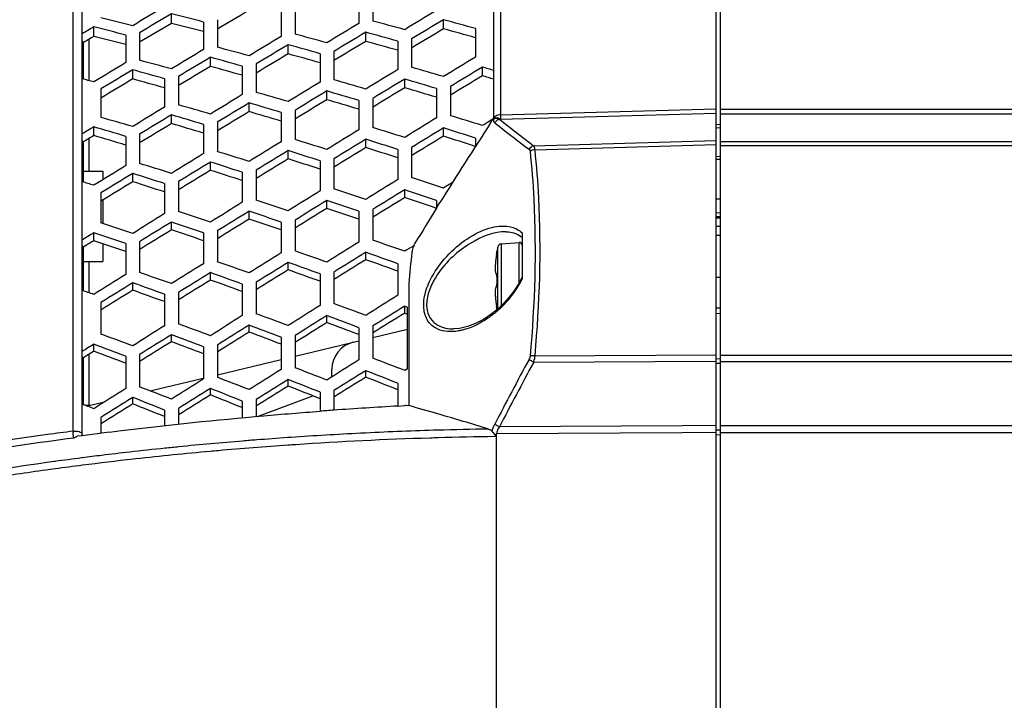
# Model space of a CAD drawing. Header units: millimetres. Extents: x 0 to 420, y 0 to 297.
# Tile 118 of 256: x 61.55 to 75.74, y 226.69 to 236.5. Entities that reach past the tile are written whole.
import ezdxf

# ---------------------------------------------------------------- set-up
doc = ezdxf.new("R2010")
doc.units = ezdxf.units.MM
doc.header["$LTSCALE"] = 23.1
doc.layers.get('0').update_dxf_attribs({"linetype": 'CONTINUOUS'})
doc.layers.add('02___PRT_ALL_AXES', color=7, linetype='CONTINUOUS')
doc.layers.add('DIM_PILOTEES', color=7, linetype='CONTINUOUS')
doc.styles.get("Standard").update_dxf_attribs({"font": 'txt', "width": 0.7})
doc.dimstyles.new('DIMSTYLE_1', dxfattribs={"dimtxt": 2.5, "dimasz": 3.5, "dimexe": 2, "dimexo": 0, "dimtad": 1, "dimdec": 0, "dimlfac": 5, "dimdsep": 46, "dimtxsty": 'Standard', "dimblk": '_FILLED', "dimblk1": '_FILLED', "dimblk2": '_FILLED', "dimcen": 0.09, "dimazin": 2, "dimtp": 0.8, "dimtm": 0.8, "dimtfac": 1, "dimtdec": 0, "dimtofl": 0, "dimtmove": 0, "dimatfit": 3, "dimldrblk": '_FILLED', "dimfxl": 0, "dimtolj": 1, "dimarcsym": 0})

# ---------------------------------------------------------------- blocks, each defined once
blk = doc.blocks.new('_FILLED')
at = {"color": 0, "linetype": 'ByBlock'}
blk.add_solid([(0, 0), (-1, 0.1429), (-1, -0.1429)], dxfattribs=at)
blk = doc.blocks.new('*D1')
at = {"layer": 'DIM_PILOTEES', "color": 2, "linetype": 'Continuous'}
for p, q in [((71.586, 247.749), (30.431, 247.749)), ((32.431, 247.749), (32.431, 199.516)), ((32.431, 151.283), (32.431, 199.516)), ((53.7, 151.283), (30.431, 151.283))]:
    blk.add_line(p, q, dxfattribs=at)
at = {"layer": 'DIM_PILOTEES', "color": 2, "linetype": 'Continuous', "xscale": 3.5, "yscale": 3.5, "zscale": 3.5}
for p, rotation in [((32.431, 247.749), 90), ((32.431, 151.283), 270)]:
    blk.add_blockref('_FILLED', p, dxfattribs=dict(at, rotation=rotation))
at = {"layer": 'DIM_PILOTEES', "color": 2, "linetype": 'Continuous', "insert": (29.306, 199.516), "char_height": 2.5, "width": 8.83929, "attachment_point": 2, "rotation": 90, "line_spacing_factor": 0.9}
blk.add_mtext('{\\ftxt;\\W0.0001;\\H0.0001;\\~}{\\ftxt;\\W2.3571428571;\\H2.5; }{\\ftxt;\\W0.0001;\\H0.0001;\\~}', dxfattribs=at)
blk = doc.blocks.new('*D4')
at = {"layer": 'DIM_PILOTEES', "color": 2, "linetype": 'Continuous'}
for p, q in [((71.586, 247.749), (38.087, 247.749)), ((40.087, 247.749), (40.087, 202.046)), ((40.087, 156.343), (40.087, 202.046)), ((55.346, 156.343), (38.087, 156.343))]:
    blk.add_line(p, q, dxfattribs=at)
at = {"layer": 'DIM_PILOTEES', "color": 2, "linetype": 'Continuous', "xscale": 3.5, "yscale": 3.5, "zscale": 3.5}
for p, rotation in [((40.087, 247.749), 90), ((40.087, 156.343), 270)]:
    blk.add_blockref('_FILLED', p, dxfattribs=dict(at, rotation=rotation))
at = {"layer": 'DIM_PILOTEES', "color": 2, "linetype": 'Continuous', "insert": (36.962, 202.046), "char_height": 2.5, "width": 8.57143, "attachment_point": 2, "rotation": 90, "line_spacing_factor": 0.9}
blk.add_mtext('{\\ftxt;\\W0.0001;\\H0.0001;\\~}{\\ftxt;\\W2.2857142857;\\H2.5; }{\\ftxt;\\W0.0001;\\H0.0001;\\~}', dxfattribs=at)

msp = doc.modelspace()

# ---------------------------------------------------------------- linework, layer by layer
at = {"color": 7, "linetype": 'Continuous'}
for p, q in [((68.3795, 235.0255), (68.3795, 246.8585)), ((68.476, 246.9154), (68.476, 235.1288)), ((62.3163, 230.57), (62.3163, 244.9825)), ((62.4461, 230.5093), (62.4461, 244.887)), ((66.6346, 236.8742), (66.6346, 236.4776)), ((66.4346, 236.8406), (66.4346, 236.444)), ((63.7346, 236.4455), (63.7346, 236.5827)), ((65.3146, 236.6525), (65.3146, 236.2559)), ((65.5146, 236.6861), (65.5146, 236.2895)), ((64.1946, 236.4644), (64.1946, 236.0678)), ((64.3946, 236.498), (64.3946, 236.1014)), ((67.6546, 236.3657), (67.6546, 236.4972)), ((62.6146, 236.2573), (62.6146, 236.3946)), ((63.2746, 236.3099), (63.2746, 235.9133)), ((66.5346, 236.1855), (66.5346, 236.317)), ((68.1146, 236.3691), (68.1146, 235.9598)), ((62.4599, 236.1658), (62.4461, 236.1964)), ((62.4599, 236.1658), (62.4599, 235.6432)), ((62.5461, 235.62), (62.5461, 236.2168)), ((63.0746, 236.2763), (63.0746, 235.8797)), ((65.4146, 236.0052), (65.4146, 236.1367)), ((66.9946, 236.1889), (66.9946, 235.7796)), ((67.1946, 236.221), (67.1946, 235.8118)), ((65.8746, 236.0086), (65.8746, 235.5994)), ((66.0746, 236.0408), (66.0746, 235.6315)), ((64.2946, 235.8249), (64.2946, 235.9564)), ((64.9546, 235.8606), (64.9546, 235.4513)), ((63.1746, 235.6447), (63.1746, 235.7762)), ((64.7546, 235.8284), (64.7546, 235.4191)), ((68.2146, 235.6899), (68.2146, 235.8155)), ((63.6346, 235.6482), (63.6346, 235.2389)), ((63.8346, 235.6803), (63.8346, 235.2711)), ((67.0946, 235.5178), (67.0946, 235.6434)), ((62.7146, 235.5001), (62.7146, 235.0908)), ((65.9746, 235.3456), (65.9746, 235.4712)), ((67.5546, 235.5057), (67.5546, 235.0843)), ((67.7546, 235.5365), (67.7546, 235.1151)), ((64.8546, 235.1735), (64.8546, 235.299)), ((66.4346, 235.3336), (66.4346, 234.9122)), ((66.6346, 235.3643), (66.6346, 234.9429)), ((65.3146, 235.1615), (65.3146, 234.7401)), ((65.5146, 235.1922), (65.5146, 234.7708)), ((68.476, 235.1288), (71.586, 235.2149)), ((68.476, 235.0633), (71.586, 235.1497)), ((71.586, 225.8036), (71.586, 235.2149)), ((78.5461, 235.2028), (71.6461, 235.2027)), ((71.6461, 225.8005), (71.6461, 235.2027)), ((63.7346, 235.0013), (63.7346, 235.1269)), ((64.3946, 235.0201), (64.3946, 234.5987)), ((68.3378, 235.0489), (68.3293, 235.0436)), ((68.333, 235.0113), (68.3795, 235.083)), ((68.3332, 235.0112), (68.3795, 235.083)), ((68.3795, 235.083), (68.3914, 235.0836)), ((68.3914, 235.0836), (68.4389, 235.0852)), ((68.3927, 235.013), (68.4, 235.0072)), ((68.476, 235.1288), (68.476, 235.0699)), ((78.5461, 235.1374), (71.6461, 235.1374)), ((62.6146, 234.8291), (62.6146, 234.9547)), ((64.1946, 234.9893), (64.1946, 234.5679)), ((67.6546, 234.8193), (67.6546, 234.9388)), ((71.6461, 234.9865), (71.586, 234.9823)), ((71.6461, 234.9406), (71.586, 234.9364)), ((62.4599, 234.7355), (62.4461, 234.7626)), ((62.4599, 234.7355), (62.4599, 234.16)), ((62.5461, 234.3148), (62.5461, 234.7877)), ((63.0746, 234.8172), (63.0746, 234.3958)), ((63.2746, 234.8479), (63.2746, 234.4265)), ((66.5346, 234.6555), (66.5346, 234.775)), ((68.1146, 234.7919), (68.1146, 234.6717)), ((68.9537, 234.6823), (71.586, 234.7563)), ((71.6461, 234.7439), (78.5461, 234.744)), ((65.4146, 234.4917), (65.4146, 234.6112)), ((66.9946, 234.6281), (66.9946, 234.1951)), ((67.1946, 234.6573), (67.1946, 234.2244)), ((68.8373, 234.668), (68.8865, 234.6307)), ((68.9687, 234.6247), (71.586, 234.6986)), ((71.6461, 234.6862), (78.5461, 234.6861)), ((64.2946, 234.3279), (64.2946, 234.4474)), ((65.8746, 234.4643), (65.8746, 234.0313)), ((66.0746, 234.4935), (66.0746, 234.0606)), ((71.586, 234.5273), (71.6461, 234.5315)), ((71.586, 234.4866), (71.6461, 234.4908)), ((62.4599, 234.3148), (62.7461, 234.3148)), ((62.7461, 234.3148), (62.7461, 234.1932)), ((64.7546, 234.3005), (64.7546, 233.8675)), ((64.9546, 234.3297), (64.9546, 233.8968)), ((63.1746, 234.164), (63.1746, 234.2836)), ((63.8346, 234.1659), (63.8346, 233.733)), ((63.6346, 234.1367), (63.6346, 233.7037)), ((67.0946, 233.9356), (67.0946, 234.0488)), ((62.7146, 234.0021), (62.7146, 233.5692)), ((62.7461, 233.9019), (62.7461, 233.5589)), ((65.9746, 233.7803), (65.9746, 233.8936)), ((67.5546, 233.8928), (67.5546, 233.7837)), ((71.586, 233.9167), (71.6461, 233.9193)), ((64.8546, 233.625), (64.8546, 233.7383)), ((66.4346, 233.7375), (66.4346, 233.2936)), ((66.6346, 233.7653), (66.6346, 233.3213)), ((67.5544, 233.7838), (67.6034, 233.8625)), ((67.5546, 233.7837), (67.6034, 233.8625)), ((63.7346, 233.4698), (63.7346, 233.5831)), ((65.3146, 233.5823), (65.3146, 233.1383)), ((65.5146, 233.61), (65.5146, 233.1661)), ((71.586, 233.7158), (71.6461, 233.7184)), ((71.6461, 233.6577), (71.586, 233.6577)), ((71.6461, 233.6395), (71.586, 233.6395)), ((64.3946, 233.4548), (64.3946, 233.0108)), ((62.6146, 233.3145), (62.6146, 233.4278)), ((63.2746, 233.2995), (63.2746, 232.8556)), ((64.1946, 233.4271), (64.1946, 232.9831)), ((68.786, 233.4265), (68.786, 232.7576)), ((71.586, 233.394), (71.6461, 233.394)), ((62.4599, 233.2194), (62.4461, 233.2428)), ((62.4599, 233.2194), (62.4599, 232.594)), ((62.7461, 233.2701), (62.7461, 233.0148)), ((63.0746, 233.2718), (63.0746, 232.8279)), ((68.4362, 233.2202), (68.4244, 233.161)), ((68.4244, 233.161), (68.4251, 233.1609)), ((68.4248, 233.1574), (68.4246, 233.1553)), ((68.4362, 232.3305), (68.4362, 233.2202)), ((68.4897, 233.2675), (68.7425, 233.2896)), ((68.4897, 232.3812), (68.4897, 233.2675)), ((68.7425, 232.7049), (68.7425, 233.2896)), ((62.4599, 233.0148), (62.7461, 233.0148)), ((62.5461, 232.5639), (62.5461, 233.0148)), ((66.5346, 233.0401), (66.5346, 233.147)), ((68.4095, 233.0544), (68.4069, 233.0332)), ((68.4125, 233.0767), (68.4095, 233.0544)), ((68.4159, 233.0996), (68.4124, 233.0765)), ((68.4191, 233.1195), (68.4159, 233.0994)), ((68.4197, 233.1229), (68.4191, 233.1195)), ((68.4211, 233.1318), (68.4197, 233.1229)), ((68.4221, 233.1378), (68.4211, 233.1318)), ((68.4229, 233.1432), (68.4221, 233.1378)), ((68.4236, 233.1478), (68.4229, 233.1432)), ((68.424, 233.1504), (68.4236, 233.1478)), ((68.4243, 233.1527), (68.424, 233.1504)), ((68.4244, 233.154), (68.4243, 233.1527)), ((68.4246, 233.1553), (68.4244, 233.1536)), ((65.4146, 232.8936), (65.4146, 233.0005)), ((66.9946, 232.982), (66.9946, 232.5277)), ((68.3994, 232.9284), (68.3993, 232.9147)), ((68.3993, 232.9148), (68.3995, 232.9022)), ((68.3998, 232.9431), (68.3994, 232.9283)), ((68.3995, 232.9023), (68.4, 232.8907)), ((68.4005, 232.959), (68.3998, 232.943)), ((68.4, 232.8908), (68.4007, 232.8803)), ((68.4007, 232.8804), (68.4017, 232.871)), ((68.403, 232.9938), (68.4016, 232.9757)), ((68.4048, 233.0132), (68.403, 232.9938)), ((64.2946, 232.7471), (64.2946, 232.854)), ((65.8746, 232.8355), (65.8746, 232.3812)), ((66.0746, 232.8617), (66.0746, 232.4073)), ((68.4017, 232.871), (68.4029, 232.8625)), ((68.4029, 232.8626), (68.4043, 232.855)), ((68.4043, 232.855), (68.4061, 232.8482)), ((68.4227, 232.8224), (68.4239, 232.8219)), ((68.4241, 232.7434), (68.4241, 232.7266)), ((68.4247, 232.7983), (68.4244, 232.7815)), ((68.4248, 232.8011), (68.4247, 232.7983)), ((68.4251, 232.7983), (68.4247, 232.7983)), ((68.786, 232.787), (68.7311, 232.6834)), ((71.586, 232.7907), (71.6461, 232.7907)), ((63.1746, 232.6006), (63.1746, 232.7075)), ((64.7546, 232.689), (64.7546, 232.2347)), ((64.9546, 232.7152), (64.9546, 232.2609)), ((67.1556, 232.6991), (67.1556, 230.938)), ((68.4, 232.5961), (68.3995, 232.5845)), ((68.4007, 232.6065), (68.4, 232.596)), ((68.4017, 232.6158), (68.4007, 232.6064)), ((68.4029, 232.6243), (68.4017, 232.6158)), ((68.4043, 232.6318), (68.4029, 232.6242)), ((68.4239, 232.6649), (68.4227, 232.6644)), ((68.4243, 232.6691), (68.424, 232.6662)), ((68.4245, 232.6725), (68.4243, 232.6691)), ((68.4247, 232.6763), (68.4245, 232.6725)), ((68.4247, 232.6885), (68.4248, 232.6848)), ((68.4247, 232.6885), (68.4248, 232.6846)), ((68.4251, 232.6885), (68.4247, 232.6885)), ((68.4248, 232.6805), (68.4247, 232.6762)), ((68.4248, 232.6848), (68.4248, 232.6803)), ((68.7311, 232.6834), (68.6693, 232.5882)), ((63.6346, 232.5426), (63.6346, 232.0882)), ((63.8346, 232.5687), (63.8346, 232.1144)), ((68.3995, 232.5846), (68.3993, 232.572)), ((68.3993, 232.5721), (68.3994, 232.5584)), ((68.3994, 232.5585), (68.3998, 232.5437)), ((68.3998, 232.5438), (68.4005, 232.5278)), ((68.4005, 232.528), (68.4016, 232.5109)), ((68.4016, 232.5111), (68.403, 232.4928)), ((68.403, 232.493), (68.4048, 232.4736)), ((68.4037, 232.4853), (68.4038, 232.4843)), ((68.4047, 232.4738), (68.4069, 232.4534)), ((68.4069, 232.4536), (68.4095, 232.4322)), ((62.7146, 232.4222), (62.7146, 231.9679)), ((67.0946, 232.2718), (67.0946, 232.3721)), ((67.0946, 232.3721), (67.1346, 232.3571)), ((67.1346, 231.4692), (67.1346, 232.3571)), ((68.4095, 232.4324), (68.4125, 232.4101)), ((68.4124, 232.4103), (68.4159, 232.3872)), ((68.4159, 232.3874), (68.4191, 232.3673)), ((68.4191, 232.3673), (68.4203, 232.3601)), ((68.4203, 232.3601), (68.4215, 232.3525)), ((68.4215, 232.3525), (68.4226, 232.3457)), ((68.4226, 232.3457), (68.4233, 232.3412)), ((68.4233, 232.3412), (68.4238, 232.3374)), ((68.4238, 232.3374), (68.4241, 232.3352)), ((68.4241, 232.3352), (68.4244, 232.3334)), ((68.4244, 232.3334), (68.4244, 232.3328)), ((68.4244, 232.3328), (68.4248, 232.3295)), ((68.4251, 232.3259), (68.4244, 232.3258)), ((68.5227, 232.4126), (68.4357, 232.33)), ((71.6461, 232.343), (71.586, 232.3404)), ((65.9746, 232.1343), (65.9746, 232.2346)), ((67.0946, 232.2718), (67.1346, 232.2567)), ((71.6461, 232.2634), (71.586, 232.2607)), ((64.8546, 231.9967), (64.8546, 232.0971)), ((66.4346, 232.0609), (66.4346, 231.5968)), ((66.6346, 232.0855), (66.6346, 231.6214)), ((66.6346, 231.9183), (67.1346, 232.0381)), ((67.7983, 232.0434), (67.7987, 232.0434)), ((63.7346, 231.8592), (63.7346, 231.9595)), ((65.3146, 231.9234), (65.3146, 231.4593)), ((65.5146, 231.948), (65.5146, 231.4839)), ((62.6146, 231.7216), (62.6146, 231.822)), ((64.1946, 231.7859), (64.1946, 231.3218)), ((64.3946, 231.8105), (64.3946, 231.3463)), ((65.5146, 231.6499), (66.4346, 231.8704)), ((62.4599, 231.6254), (62.4461, 231.6452)), ((62.4599, 231.6254), (62.4599, 230.9536)), ((62.5461, 230.9203), (62.5461, 231.679)), ((63.0746, 231.6484), (63.0746, 231.1843)), ((63.2746, 231.6729), (63.2746, 231.2088)), ((64.3946, 231.3815), (65.3146, 231.602)), ((68.9687, 231.6554), (71.586, 231.6689)), ((71.5855, 231.6141), (71.6461, 231.6149)), ((71.6461, 231.6666), (78.5461, 231.6667)), ((66.0461, 231.3516), (66.0461, 231.4618)), ((67.1346, 231.4692), (67.0946, 231.4439)), ((68.9537, 231.5632), (71.586, 231.5771)), ((71.5863, 231.5495), (71.6461, 231.5503)), ((71.6461, 231.5748), (78.5461, 231.5747)), ((63.4277, 231.1499), (64.1919, 231.333)), ((65.4146, 231.2195), (65.4146, 231.3132)), ((66.5346, 231.3479), (66.5346, 231.4415)), ((64.2946, 231.0911), (64.2946, 231.1848)), ((66.9946, 231.2594), (66.9946, 230.9315)), ((63.1746, 230.9627), (63.1746, 231.0564)), ((64.9715, 230.7824), (65.7695, 231.0791)), ((65.8746, 231.131), (65.8746, 230.8562)), ((66.0746, 231.154), (66.0746, 230.8711)), ((62.4863, 230.9434), (62.5661, 230.9434)), ((62.5661, 230.9434), (62.7705, 230.9924)), ((63.8346, 230.8972), (63.8346, 230.6721)), ((64.7546, 231.0027), (64.7546, 230.7636)), ((64.9546, 231.0256), (64.9546, 230.7809)), ((66.9945, 230.932), (67.0962, 230.9379)), ((67.1074, 230.9377), (67.0962, 230.9379)), ((67.1413, 230.937), (67.1074, 230.9377)), ((67.1556, 230.938), (67.1413, 230.937)), ((62.7146, 230.7689), (62.7146, 230.5421)), ((63.6346, 230.8743), (63.6346, 230.6498)), ((71.0994, 230.6469), (68.4599, 230.6306)), ((71.586, 230.6498), (71.0994, 230.6469)), ((78.5461, 230.6473), (71.6461, 230.6472)), ((62.3612, 230.4902), (62.3265, 230.4706)), ((62.3797, 230.5007), (62.4482, 230.5095)), ((65.4591, 230.4803), (65.4064, 230.4767)), ((65.4591, 230.4803), (65.4065, 230.4764)), ((66.5323, 230.5433), (66.4604, 230.5397)), ((71.0933, 230.5463), (68.4165, 230.5297)), ((68.4192, 226.0344), (68.4165, 230.5297)), ((71.586, 230.5494), (71.0933, 230.5463)), ((71.6461, 230.586), (71.586, 230.5851)), ((71.6461, 230.5155), (71.586, 230.5145)), ((78.5461, 230.5465), (71.6461, 230.5466)), ((62.4485, 230.1859), (62.4366, 230.1844)), ((62.4487, 230.1857), (62.4369, 230.1841)), ((62.0551, 230.1339), (62.0432, 230.1323)), ((62.0558, 230.1331), (62.0439, 230.1315)), ((63.2214, 230.1704), (63.1834, 230.1662)), ((63.2215, 230.1702), (63.1834, 230.1662)), ((61.9257, 230.009), (61.877, 230.0022)), ((61.9259, 230.0087), (61.877, 230.0022))]:
    msp.add_line(p, q, dxfattribs=at)
for points in [[(68.5584, 233.4434), (68.5979, 233.4418), (68.6675, 233.4294), (68.7278, 233.4053), (68.7782, 233.3698)], [(68.4095, 233.0546), (68.4069, 233.0334), (68.4047, 233.013)], [(68.403, 232.994), (68.4016, 232.9759), (68.4005, 232.9588)], [(68.4061, 232.8482), (68.4081, 232.8421), (68.4106, 232.8365), (68.4137, 232.8313), (68.4177, 232.8266), (68.4227, 232.8224)], [(68.4228, 232.8281), (68.4228, 232.8282), (68.4228, 232.8279), (68.423, 232.8273), (68.4232, 232.8263), (68.4235, 232.8249), (68.4237, 232.8232)], [(68.4237, 232.8232), (68.424, 232.821), (68.4242, 232.8184), (68.4245, 232.8155), (68.4246, 232.8123), (68.4247, 232.8087), (68.4248, 232.8049), (68.4248, 232.8009)], [(68.4244, 232.7815), (68.4243, 232.771), (68.4242, 232.7606), (68.4241, 232.7434)], [(68.4227, 232.6644), (68.4176, 232.6602), (68.4137, 232.6555), (68.4106, 232.6503), (68.4081, 232.6447), (68.4061, 232.6386), (68.4043, 232.6318)], [(68.424, 232.6662), (68.4237, 232.6638), (68.4235, 232.6618), (68.4232, 232.6604), (68.423, 232.6593)], [(68.4241, 232.7266), (68.4243, 232.7161), (68.4244, 232.7057), (68.4247, 232.6885)], [(68.6693, 232.5882), (68.6004, 232.4988), (68.5227, 232.4126)], [(68.4357, 232.33), (68.3363, 232.2504), (68.2285, 232.1793), (68.1145, 232.1199), (67.9989, 232.076), (67.8861, 232.0501), (67.7983, 232.0434)]]:
    msp.add_lwpolyline(points, dxfattribs=at)
for centre, radius, start, end in [((132.7061, 193.3185), 76.6954, 147.069877, 148.086567), ((68.4543, 235.0907), 0.0992, 221.09088, 231.5906), ((68.5341, 235.0231), 0.1549, 156.98248, 162.42665), ((68.5079, 235.3749), 0.314, 248.16915, 251.12505), ((68.496, 234.9465), 0.1229, 140.41812, 147.25149), ((84.8045, 255.7064), 26.4115, 231.60237, 232.80311), ((84.9312, 255.9226), 26.5788, 231.70455, 233.04868), ((70.0965, 235.0808), 1.6206, 180.38647, 180.61682), ((127.1909, 196.7609), 70.194, 148.16762, 148.65285), ((74.4829, 232.1913), 7.3453, 172.30369, 172.52025), ((68.4441, 233.1573), 0.02, 169.47443, 189.75128), ((68.4448, 233.1573), 0.0201, 169.52339, 180.66416), ((68.4949, 233.2077), 0.06, 95, 167.96061), ((68.746, 233.2497), 0.04, 0, 95), ((74.1534, 232.2314), 7.0134, 172.49421, 176.17619), ((69.7702, 232.8772), 1.3721, 174.07432, 174.58047), ((69.8353, 232.8704), 1.4376, 173.6991, 174.07551), ((69.8892, 232.8645), 1.4918, 173.29808, 173.69906), ((69.9429, 232.8582), 1.5459, 172.84892, 173.29797), ((69.9842, 232.853), 1.5876, 172.56939, 172.84981), ((70.0214, 232.8481), 1.625, 172.08899, 172.56871), ((70.0538, 232.8436), 1.6578, 171.75718, 172.08972), ((70.0766, 232.8403), 1.6808, 171.29344, 171.75706), ((70.0907, 232.8382), 1.6951, 170.93376, 171.29374), ((70.0987, 232.8369), 1.7032, 170.63252, 170.93389), ((70.0994, 232.8368), 1.7039, 170.45027, 170.63259), ((69.7224, 232.8817), 1.3242, 174.58269, 174.70388), ((68.5623, 232.159), 1.199, 145.48825, 150.37776), ((70.7159, 232.7434), 2.2914, 178.62727, 181.37273), ((68.1808, 232.8042), 0.2444, 358.6262, 359.54145), ((67.6531, 233.3188), 1.2642, 331.74792, 333.64384), ((68.1808, 232.6826), 0.2444, 0.46866, 1.37395), ((67.4696, 233.4282), 1.478, 322.37829, 327.69033), ((67.5739, 233.362), 1.3544, 327.69744, 331.72467), ((69.7997, 232.6124), 1.4018, 185.24076, 186.7727), ((69.9369, 232.6279), 1.5399, 186.74485, 186.9948), ((67.4117, 233.4726), 1.551, 312.54623, 322.38381), ((69.9799, 232.6332), 1.5832, 186.99591, 187.51797), ((70.0249, 232.6391), 1.6286, 187.51708, 187.88685), ((70.0522, 232.6429), 1.6562, 187.88658, 188.21042), ((70.0753, 232.6463), 1.6795, 188.21062, 188.70781), ((70.0892, 232.6484), 1.6935, 188.70742, 189.04697), ((70.0991, 232.65), 1.7035, 189.04691, 189.38076), ((70.1016, 232.6504), 1.7061, 189.38065, 189.54973), ((68.4441, 232.3295), 0.02, 170.24699, 190.52557), ((70.672, 232.7434), 2.286, 190.52557, 190.63149), ((68.4448, 232.3295), 0.0201, 179.33076, 190.48361), ((67.4029, 233.4819), 1.5638, 311.16075, 312.55586), ((67.4079, 233.4761), 1.5561, 310.40473, 311.16144), ((66.4461, 231.4618), 0.4, 103.47496, 180), ((117.0071, 205.572), 54.7104, 151.58818, 152.69497), ((68.4831, 231.689), 0.4872, 345.03251, 349.00388), ((117.026, 205.5093), 54.6786, 151.54344, 152.64922), ((70.9239, 163.5275), 67.5189, 93.336303, 94.118698), ((55.1556, 187.9573), 44.6244, 73.8413, 74.40055), ((70.8902, 164.0071), 67.0382, 94.119426, 94.290839), ((55.0888, 187.7277), 44.8636, 72.86796, 73.84099), ((69.9516, 172.0898), 58.8766, 97.441279, 100.485243), ((69.9072, 172.7902), 58.2761, 97.852341, 100.516169), ((70.1964, 170.7862), 60.3009, 97.508848, 97.864444), ((63.2852, 230.5746), 0.9688, 180.27399, 181.08806), ((61.1645, 232.6332), 2.4545, 299.17986, 299.67778), ((69.1127, 177.2969), 53.3087, 93.98672, 94.46507), ((69.153, 176.7045), 53.9025, 92.86324, 93.92948), ((69.1657, 176.0637), 54.4336, 91.79598, 93.83513), ((69.1733, 176.3082), 54.2994, 91.68688, 92.78786), ((69.1745, 175.8484), 54.649, 91.67666, 91.79811), ((69.1723, 176.3562), 54.2513, 90.91656, 91.68733), ((69.1719, 175.9473), 54.5501, 90.81502, 91.67696), ((68.8929, 179.6699), 50.9255, 95.91754, 96.49508), ((68.9522, 179.1032), 51.4952, 95.69525, 95.91823), ((69.0289, 178.3173), 52.2849, 94.68001, 95.69338), ((69.0921, 177.1519), 53.3429, 93.95341, 95.03398), ((69.087, 177.6289), 52.9758, 94.46533, 94.6819), ((69.132, 176.5991), 53.8971, 93.83741, 93.95519), ((68.6098, 182.0088), 48.5694, 97.30208, 97.75611), ((68.7082, 181.243), 49.3416, 96.95991, 97.28842), ((68.7969, 180.5139), 50.0761, 96.49523, 96.9596), ((68.9562, 178.6581), 51.8305, 95.1646, 96.35253), ((69.0372, 177.7932), 52.6992, 95.03577, 95.16767), ((68.6169, 181.5476), 48.9211, 97.24103, 97.70576), ((68.7708, 180.3262), 50.1522, 96.39656, 97.23956), ((68.3964, 183.1377), 47.3158, 97.91969, 98.96385), ((68.5364, 182.1467), 48.3166, 97.70639, 97.86383)]:
    msp.add_arc(centre, radius, start, end, dxfattribs=at)
for centre, major_axis, ratio, start_param, end_param in [((88.7372, 229.0122), (55.8088, 26.0749), 0.300816, 1.8928061, 1.9019435), ((87.1546, 229.2357), (55.1502, 26.3833), 0.2863566, 1.8689029, 1.8780315), ((89.4295, 208.0636), (56.1357, -26.8547), 0.2863566, 2.1685322, 2.1776204), ((88.3462, 229.2666), (55.3125, 26.4609), 0.2863566, 1.8689563, 1.8780583), ((93.5838, 229.7656), (57.9354, 27.7157), 0.2863566, 1.8959655, 1.9047695), ((86.4622, 208.6559), (54.8237, -25.6147), 0.300816, 2.144578, 2.1537562), ((86.9614, 229.1524), (54.7126, 26.1739), 0.2863566, 1.8687572, 1.8779583), ((89.2364, 208.1469), (55.6981, -26.6454), 0.2863566, 2.1686035, 2.1777636), ((92.1991, 229.6514), (57.3355, 27.4287), 0.2863566, 1.8960574, 1.9049542), ((91.3089, 207.9087), (56.9499, -27.2442), 0.2863566, 2.1417637, 2.1506057), ((92.0012, 229.9834), (57.2809, 28.0012), 0.2718531, 1.8735952, 1.8823911), ((94.2762, 207.3099), (58.267, -28.4832), 0.2718531, 2.1641812, 2.1729396), ((85.7698, 229.1216), (54.5503, 26.0963), 0.2863566, 1.8687025, 1.8720788), ((88.0448, 208.1777), (55.5359, -26.5678), 0.2863566, 2.1686302, 2.1778173), ((89.9241, 208.0228), (56.35, -26.9572), 0.2863566, 2.1415759, 2.1505113), ((90.6165, 229.8656), (56.6807, 27.7078), 0.2718531, 1.8734093, 1.8822978), ((92.8914, 207.4277), (57.6668, -28.1898), 0.2718531, 2.1642722, 2.1731223), ((91.8081, 229.8975), (56.843, 27.7871), 0.2718531, 1.87346, 1.8823232), ((94.083, 207.3958), (57.8291, -28.2692), 0.2718531, 2.1642474, 2.1730725), ((85.5767, 229.0383), (54.1127, 25.8869), 0.2863566, 1.8685536, 1.8716773), ((87.8516, 208.261), (55.0982, -26.3584), 0.2863566, 2.168703, 2.1779635), ((90.8143, 229.5373), (56.7356, 27.1417), 0.2863566, 1.8961513, 1.9051428), ((89.2317, 229.7479), (56.0805, 27.4144), 0.2718531, 1.8732195, 1.8822024), ((91.5067, 207.5454), (57.0666, -27.8964), 0.2718531, 2.1643651, 2.1733089), ((90.4233, 229.7797), (56.2428, 27.4937), 0.2718531, 1.8732712, 1.8822284), ((92.6983, 207.5136), (57.2289, -27.9758), 0.2718531, 2.1643397, 2.1732581), ((89.4295, 229.4232), (56.1357, 26.8547), 0.2863566, 1.8962471, 1.9053354), ((88.5393, 208.137), (55.7501, -26.6703), 0.2863566, 2.141384, 2.150415), ((89.0386, 229.6619), (55.6426, 27.2003), 0.2718531, 1.8730784, 1.8821316), ((91.3135, 207.6314), (56.6287, -27.6823), 0.2718531, 2.1644341, 2.1734476), ((88.0448, 229.3091), (55.5359, 26.5678), 0.2863566, 1.8963451, 1.9055322), ((87.1546, 208.2511), (55.1502, -26.3833), 0.2863566, 2.141188, 2.1503165), ((87.847, 229.6301), (55.4803, 27.121), 0.2718531, 1.8730255, 1.8821051), ((90.1219, 207.6632), (56.4663, -27.603), 0.2718531, 2.1644599, 2.1734995), ((94.2762, 230.1769), (58.267, 28.4832), 0.2718531, 1.8999443, 1.9087027), ((86.4622, 229.5123), (54.8801, 26.8275), 0.2718531, 1.8728274, 1.8820055), ((88.7372, 207.781), (55.8661, -27.3096), 0.2718531, 2.1645568, 2.1736942), ((87.6538, 229.5442), (55.0424, 26.9069), 0.2718531, 1.8728814, 1.8820327), ((89.9288, 207.7491), (56.0285, -27.3889), 0.2718531, 2.1645304, 2.1736411), ((92.8914, 230.0591), (57.6668, 28.1898), 0.2718531, 1.9000353, 1.9088855), ((92.0012, 207.5034), (57.2809, -28.0012), 0.2718531, 2.1378321, 2.146628), ((92.6936, 230.3772), (57.615, 28.7267), 0.2573218, 1.8782024, 1.8869527), ((94.9686, 206.9103), (58.6017, -29.2186), 0.2573218, 2.1652049, 2.168334), ((85.7698, 208.3652), (54.5503, -26.0963), 0.2863566, 2.1409876, 2.1443638), ((86.2691, 229.4264), (54.4422, 26.6135), 0.2718531, 1.87268, 1.8819316), ((88.544, 207.8669), (55.4282, -27.0955), 0.2718531, 2.1646288, 2.1738389), ((91.5067, 229.9414), (57.0666, 27.8964), 0.2718531, 1.9001282, 1.9090721), ((90.6165, 207.6212), (56.6807, -27.7078), 0.2718531, 2.1376462, 2.1465346), ((91.3089, 230.256), (57.0144, 28.4272), 0.2573218, 1.8780185, 1.8868604), ((93.5838, 207.0316), (58.0011, -28.9192), 0.2573218, 2.1597108, 2.1685148), ((92.5005, 230.2888), (57.1769, 28.5082), 0.2573218, 1.8780686, 1.8868855), ((94.7754, 206.9988), (58.1635, -29.0001), 0.2573218, 2.1653127, 2.1684655), ((89.2317, 207.7389), (56.0805, -27.4144), 0.2718531, 2.1374564, 2.1464393), ((89.9241, 230.1347), (56.4139, 28.1278), 0.2573218, 1.8778306, 1.886766), ((92.1991, 207.1529), (57.4005, -28.6197), 0.2573218, 2.1598027, 2.1686995), ((91.1157, 230.1675), (56.5763, 28.2088), 0.2573218, 1.8778818, 1.8867918), ((93.3907, 207.1201), (57.5629, -28.7007), 0.2573218, 2.1597776, 2.1686491), ((90.1219, 229.8236), (56.4663, 27.603), 0.2718531, 1.900223, 1.9092627), ((88.5393, 230.0134), (55.8133, 27.8283), 0.2573218, 1.8776387, 1.8866697), ((90.8143, 207.2741), (56.7999, -28.3203), 0.2573218, 2.1598965, 2.168888), ((89.731, 230.0462), (55.9757, 27.9093), 0.2573218, 1.877691, 1.886696), ((92.0059, 207.2413), (56.9624, -28.4013), 0.2573218, 2.159871, 2.1688366), ((88.7372, 229.7058), (55.8661, 27.3096), 0.2718531, 1.9003199, 1.9094573), ((87.847, 207.8567), (55.4803, -27.121), 0.2718531, 2.1372624, 2.1463419), ((88.3462, 229.925), (55.3751, 27.6099), 0.2573218, 1.8774961, 1.8865981), ((90.6212, 207.3626), (56.3618, -28.1018), 0.2573218, 2.1599663, 2.1690282), ((86.4622, 207.9745), (54.8801, -26.8275), 0.2718531, 2.1370642, 2.1462424), ((87.1546, 229.8922), (55.2127, 27.5289), 0.2573218, 1.8774427, 1.8865713), ((86.9614, 229.8037), (54.7746, 27.3104), 0.2573218, 1.877297, 1.8864981), ((89.4295, 207.3954), (56.1994, -28.0208), 0.2573218, 2.1599924, 2.1690807), ((89.2364, 207.4839), (55.7612, -27.8024), 0.2573218, 2.1600637, 2.1692238), ((93.5838, 230.4552), (58.0011, 28.9192), 0.2573218, 1.9045053, 1.9133093), ((92.6936, 207.1096), (57.615, -28.7267), 0.2573218, 2.1334079, 2.1421582), ((94.9686, 230.5765), (58.6017, 29.2186), 0.2573218, 1.9109515, 1.9131285), ((94.9686, 230.5765), (58.6017, 29.2186), 0.2573218, 1.9101702, 1.9107904), ((85.7698, 229.7709), (54.6121, 27.2294), 0.2573218, 1.8772423, 1.8806186), ((88.0448, 207.5167), (55.5988, -27.7214), 0.2573218, 2.1600904, 2.1692775), ((92.1991, 230.3339), (57.4005, 28.6197), 0.2573218, 1.9045972, 1.913494), ((91.3089, 207.2308), (57.0144, -28.4272), 0.2573218, 2.133224, 2.1420659), ((92.0012, 230.6343), (57.3505, 29.1161), 0.2427763, 1.8830779, 1.8918737), ((94.2762, 206.6479), (58.3378, -29.6173), 0.2427763, 2.1546986, 2.163457), ((85.5767, 229.6824), (54.174, 27.011), 0.2573218, 1.8770934, 1.8802171), ((87.8516, 207.6051), (55.1607, -27.5029), 0.2573218, 2.1601632, 2.1694237), ((90.8143, 230.2127), (56.7999, 28.3203), 0.2573218, 1.9046911, 1.9136826), ((89.9241, 207.3521), (56.4139, -28.1278), 0.2573218, 2.1330361, 2.1419715), ((90.6165, 230.5097), (56.7496, 28.811), 0.2427763, 1.882892, 1.8917804), ((92.8914, 206.7724), (57.7369, -29.3122), 0.2427763, 2.1547895, 2.1636397), ((91.8081, 230.5434), (56.9121, 28.8935), 0.2427763, 1.8829426, 1.8918058), ((94.083, 206.7388), (57.8994, -29.3948), 0.2427763, 2.1547648, 2.1635899), ((88.5393, 207.4734), (55.8133, -27.8283), 0.2573218, 2.1328442, 2.1418752), ((89.2317, 230.3851), (56.1486, 28.5059), 0.2427763, 1.8827021, 1.8916851), ((91.5067, 206.897), (57.1359, -29.0072), 0.2427763, 2.1548824, 2.1638263), ((90.4233, 230.4188), (56.3112, 28.5884), 0.2427763, 1.8827539, 1.891711), ((92.6983, 206.8633), (57.2984, -29.0897), 0.2427763, 2.1548571, 2.1637755), ((89.4295, 230.0914), (56.1994, 28.0208), 0.2573218, 1.9047869, 1.9138752), ((87.847, 230.2605), (55.5477, 28.2008), 0.2427763, 1.8825082, 1.8915877), ((90.1219, 207.0216), (56.535, -28.7021), 0.2427763, 2.1549773, 2.1640169), ((89.0386, 230.2942), (55.7102, 28.2833), 0.2427763, 1.882561, 1.8916142), ((91.3135, 206.9879), (56.6975, -28.7846), 0.2427763, 2.1549514, 2.163965), ((88.0448, 229.9701), (55.5988, 27.7214), 0.2573218, 1.9048849, 1.914072), ((87.1546, 207.5946), (55.2127, -27.5289), 0.2573218, 2.1326482, 2.1417767), ((87.6538, 230.1696), (55.1093, 27.9783), 0.2427763, 1.882364, 1.8915153), ((89.9288, 207.1125), (56.0965, -28.4795), 0.2427763, 2.1550478, 2.1641585), ((85.7698, 207.7159), (54.6121, -27.2294), 0.2573218, 2.1324478, 2.135824), ((86.4622, 230.1359), (54.9467, 27.8957), 0.2427763, 1.88231, 1.8914882), ((86.2691, 230.045), (54.5083, 27.6732), 0.2427763, 1.8821627, 1.8914142), ((88.7372, 207.1462), (55.934, -28.397), 0.2427763, 2.1550742, 2.1642116), ((88.544, 207.2371), (55.4956, -28.1744), 0.2427763, 2.1551462, 2.1643563), ((92.8914, 230.7144), (57.7369, 29.3122), 0.2427763, 1.9095179, 1.9183681), ((92.0012, 206.8525), (57.3505, -29.1161), 0.2427763, 2.1283495, 2.1371453), ((94.2762, 230.8389), (58.3378, 29.6173), 0.2427763, 1.9156692, 1.9181854), ((91.5067, 230.5898), (57.1359, 29.0072), 0.2427763, 1.9096108, 1.9185547), ((90.6165, 206.9771), (56.7496, -28.811), 0.2427763, 2.1281636, 2.137052), ((91.3089, 230.872), (57.0871, 29.4646), 0.2282275, 1.8883656, 1.8972075), ((93.5838, 206.4049), (58.075, -29.9745), 0.2282275, 2.1493636, 2.1581677), ((90.1219, 230.4652), (56.535, 28.7021), 0.2427763, 1.9097057, 1.9187453), ((89.2317, 207.1017), (56.1486, -28.5059), 0.2427763, 2.1279737, 2.1369567), ((89.9241, 230.7443), (56.4857, 29.1542), 0.2282275, 1.8881778, 1.8971132), ((92.1991, 206.5326), (57.4736, -29.6641), 0.2282275, 2.1494555, 2.1583523), ((91.1157, 230.7788), (56.6484, 29.2381), 0.2282275, 1.888229, 1.8971389), ((93.3907, 206.4981), (57.6363, -29.748), 0.2282275, 2.1494714, 2.158302), ((87.847, 207.2263), (55.5477, -28.2008), 0.2427763, 2.1277798, 2.1368593), ((88.5393, 230.6165), (55.8844, 28.8438), 0.2282275, 1.8879859, 1.8970169), ((90.8143, 206.6604), (56.8723, -29.3537), 0.2282275, 2.1495494, 2.1585409), ((89.731, 230.6511), (56.047, 28.9278), 0.2282275, 1.8880382, 1.8970431), ((92.0059, 206.6258), (57.0349, -29.4377), 0.2282275, 2.1495238, 2.1584895), ((88.7372, 230.3406), (55.934, 28.397), 0.2427763, 1.9098026, 1.91894), ((87.1546, 230.4888), (55.2831, 28.5335), 0.2282275, 1.8877898, 1.8969184), ((89.4295, 206.7881), (56.271, -29.0433), 0.2282275, 2.1496453, 2.1587335), ((88.3462, 230.5233), (55.4457, 28.6174), 0.2282275, 1.8878433, 1.8969453), ((90.6212, 206.7536), (56.4336, -29.1273), 0.2282275, 2.1496191, 2.158681), ((86.4622, 207.3509), (54.9467, -27.8957), 0.2427763, 2.1275816, 2.1367598), ((86.9614, 230.3956), (54.8444, 28.307), 0.2282275, 1.8876441, 1.8968452), ((89.2364, 206.8814), (55.8323, -28.8169), 0.2282275, 2.1497165, 2.1588767), ((85.7698, 230.361), (54.6817, 28.2231), 0.2282275, 1.8875895, 1.8909657), ((85.5767, 230.2678), (54.243, 27.9967), 0.2282275, 1.8874406, 1.8905643), ((88.0448, 206.9159), (55.6696, -28.733), 0.2282275, 2.1497432, 2.1589303), ((87.8516, 207.0091), (55.2309, -28.5065), 0.2282275, 2.149816, 2.1590766), ((91.3089, 206.6148), (57.0871, -29.4646), 0.2282275, 2.1228768, 2.1317187), ((89.9241, 206.7425), (56.4857, -29.1542), 0.2282275, 2.1226889, 2.1316244), ((92.1991, 230.9542), (57.4736, 29.6641), 0.2282275, 1.9149444, 1.9238411), ((93.5838, 231.0819), (58.075, 29.9745), 0.2282275, 1.9211702, 1.9236565), ((90.8143, 230.8264), (56.8723, 29.3537), 0.2282275, 1.9150382, 1.9240297), ((90.6165, 231.0905), (56.824, 29.7735), 0.2136845, 1.89403, 1.9029184), ((90.4233, 230.9951), (56.385, 29.5435), 0.2136845, 1.8938919, 1.9028491), ((92.8914, 206.1815), (57.8125, -30.2915), 0.2136845, 2.1436515, 2.1525017), ((92.6983, 206.2769), (57.3735, -30.0614), 0.2136845, 2.1437191, 2.1526374), ((89.4295, 230.6987), (56.271, 29.0433), 0.2282275, 1.9151341, 1.9242223), ((88.5393, 206.8703), (55.8844, -28.8438), 0.2282275, 2.122497, 2.131528), ((89.2317, 230.9597), (56.2222, 29.4582), 0.2136845, 1.8938402, 1.9028231), ((89.0386, 230.8643), (55.7832, 29.2282), 0.2136845, 1.8936991, 1.9027523), ((91.5067, 206.3123), (57.2108, -29.9762), 0.2136845, 2.1437444, 2.1526883), ((91.3135, 206.4077), (56.7718, -29.7462), 0.2136845, 2.1438134, 2.1528269), ((88.0448, 230.5709), (55.6696, 28.733), 0.2282275, 1.915232, 1.9244191), ((87.1546, 206.998), (55.2831, -28.5335), 0.2282275, 2.122301, 2.1314296), ((87.847, 230.829), (55.6205, 29.1429), 0.2136845, 1.8936462, 1.9027257), ((87.6538, 230.7336), (55.1815, 28.9129), 0.2136845, 1.8935021, 1.9026533), ((90.1219, 206.443), (56.6091, -29.6609), 0.2136845, 2.1438392, 2.1528788), ((89.9288, 206.5384), (56.1701, -29.4309), 0.2136845, 2.1439097, 2.1530205), ((85.7698, 207.1258), (54.6817, -28.2231), 0.2282275, 2.1221007, 2.1254769), ((86.4622, 230.6982), (55.0188, 28.8276), 0.2136845, 1.893448, 1.9026262), ((86.2691, 230.6028), (54.5798, 28.5976), 0.2136845, 1.8933007, 1.9025522), ((88.7372, 206.5738), (56.0073, -29.3456), 0.2136845, 2.1439361, 2.1530735), ((88.544, 206.6692), (55.5683, -29.1156), 0.2136845, 2.1440082, 2.1532182), ((92.8914, 231.3053), (57.8125, 30.2915), 0.2136845, 1.920656, 1.9295062), ((91.5067, 231.1745), (57.2108, 29.9762), 0.2136845, 1.9207489, 1.9296928), ((90.6165, 206.3963), (56.824, -29.7735), 0.2136845, 2.1170255, 2.125914), ((91.3089, 231.423), (57.1628, 30.3641), 0.199154, 1.9002254, 1.9090673), ((90.1219, 231.0438), (56.6091, 29.6609), 0.2136845, 1.9208437, 1.9298833), ((89.2317, 206.5271), (56.2222, -29.4582), 0.2136845, 2.1168357, 2.1258186), ((89.9241, 231.2894), (56.5607, 30.0443), 0.199154, 1.9000375, 1.9089729), ((92.1991, 205.978), (57.5499, -30.5697), 0.199154, 2.1375958, 2.1464926), ((91.1157, 231.3255), (56.7235, 30.1308), 0.199154, 1.9000887, 1.9089986), ((88.7372, 230.913), (56.0073, 29.3456), 0.2136845, 1.9209406, 1.930078), ((87.847, 206.6578), (55.6205, -29.1429), 0.2136845, 2.1166417, 2.1257212), ((88.5393, 231.1558), (55.9585, 29.7244), 0.199154, 1.8998456, 1.9088766), ((90.8143, 206.1115), (56.9478, -30.2499), 0.199154, 2.1376897, 2.1466812), ((89.731, 231.192), (56.1214, 29.8109), 0.199154, 1.8998979, 1.9089028), ((92.0059, 206.0754), (57.1106, -30.3364), 0.199154, 2.1376641, 2.1466298), ((86.4622, 206.7886), (55.0188, -28.8276), 0.2136845, 2.1164436, 2.1256217), ((87.1546, 231.0223), (55.3564, 29.4046), 0.199154, 1.8996496, 1.9087781), ((89.4295, 206.2451), (56.3456, -29.93), 0.199154, 2.1377855, 2.1468738), ((88.3462, 231.0584), (55.5193, 29.4911), 0.199154, 1.899703, 1.908805), ((90.6212, 206.209), (56.5085, -30.0165), 0.199154, 2.1377594, 2.1468213), ((85.7698, 230.8887), (54.7543, 29.0847), 0.199154, 1.8994492, 1.9028254), ((88.0448, 206.3787), (55.7435, -29.6102), 0.199154, 2.1378835, 2.1470706), ((86.9614, 230.9248), (54.9171, 29.1712), 0.199154, 1.8995038, 1.908705), ((89.2364, 206.3425), (55.9063, -29.6967), 0.199154, 2.1378568, 2.1470169), ((85.5767, 230.7913), (54.315, 28.8514), 0.199154, 1.8993003, 1.902424), ((87.8516, 206.4761), (55.3042, -29.3768), 0.199154, 2.1379563, 2.1472169), ((92.1991, 231.5088), (57.5499, 30.5697), 0.199154, 1.9268041, 1.9357009), ((91.3089, 206.0638), (57.1628, -30.3641), 0.199154, 2.1110171, 2.119859), ((90.8143, 231.3753), (56.9478, 30.2499), 0.199154, 1.9268979, 1.9358894), ((89.9241, 206.1974), (56.5607, -30.0443), 0.199154, 2.1108292, 2.1197647), ((89.4295, 231.2417), (56.3456, 29.93), 0.199154, 1.9269938, 1.9360821), ((88.5393, 206.331), (55.9585, -29.7244), 0.199154, 2.1106373, 2.1196683), ((89.2317, 231.4688), (56.2966, 30.2781), 0.1846413, 1.9063565, 1.9153394), ((91.5067, 205.7943), (57.2865, -30.8105), 0.1846413, 2.1312281, 2.140172), ((90.6165, 231.605), (56.8991, 30.6022), 0.1846413, 1.9065463, 1.9154348), ((90.4233, 231.5056), (56.4596, 30.3658), 0.1846413, 1.9064082, 1.9153654), ((92.8914, 205.6581), (57.889, -31.1346), 0.1846413, 2.1311352, 2.1399854), ((92.6983, 205.7575), (57.4494, -30.8981), 0.1846413, 2.1312028, 2.1401211), ((88.0448, 231.1081), (55.7435, 29.6102), 0.199154, 1.9270918, 1.9362789), ((87.1546, 206.4645), (55.3564, -29.4046), 0.199154, 2.1104413, 2.1195699), ((87.847, 231.3326), (55.6941, 29.9541), 0.1846413, 1.9061625, 1.915242), ((90.1219, 205.9305), (56.684, -30.4864), 0.1846413, 2.1313229, 2.1403625), ((89.0386, 231.3694), (55.857, 30.0417), 0.1846413, 1.9062154, 1.9152686), ((91.3135, 205.8937), (56.8469, -30.5741), 0.1846413, 2.1312971, 2.1403106), ((86.4622, 231.1964), (55.0916, 29.63), 0.1846413, 1.9059643, 1.9151425), ((88.7372, 206.0667), (56.0814, -30.1624), 0.1846413, 2.1314198, 2.1405572), ((87.6538, 231.2332), (55.2545, 29.7176), 0.1846413, 1.9060184, 1.9151697), ((89.9288, 206.0299), (56.2444, -30.25), 0.1846413, 2.1313934, 2.1405042), ((85.7698, 206.5981), (54.7543, -29.0847), 0.199154, 2.1102409, 2.1136172), ((86.2691, 231.097), (54.652, 29.3936), 0.1846413, 1.905817, 1.9150685), ((88.544, 206.166), (55.6419, -29.926), 0.1846413, 2.1314919, 2.1407019)]:
    msp.add_ellipse(centre, major_axis=major_axis, ratio=ratio, start_param=start_param, end_param=end_param, dxfattribs=at)
for points in [[(68.3795, 235.0255), (68.3795, 235.0405), (68.3819, 235.0556), (68.3864, 235.0699)], [(68.4599, 235.0629), (68.4373, 235.0573), (68.4162, 235.0427), (68.4013, 235.0248)], [(68.4599, 235.0629), (68.4418, 235.0671), (68.4238, 235.0718), (68.4063, 235.0779)], [(68.476, 235.0633), (68.4635, 235.0704), (68.451, 235.0776), (68.4389, 235.0852)], [(68.9537, 234.6823), (68.9264, 234.6752), (68.9014, 234.6547), (68.8865, 234.6307)], [(68.8865, 234.6307), (68.8951, 234.6242), (68.9003, 234.6128), (68.9015, 234.6021)], [(68.9687, 234.6247), (68.9452, 234.6227), (68.9209, 234.6155), (68.9015, 234.6021)], [(68.637, 233.5103), (68.6653, 233.5026), (68.693, 233.4917), (68.7185, 233.4773)], [(68.7185, 233.4773), (68.7431, 233.4636), (68.766, 233.4464), (68.786, 233.4265)], [(67.2243, 233.2423), (67.2145, 233.221), (67.2069, 233.1983), (67.2038, 233.175)], [(67.243, 233.2774), (67.2361, 233.2661), (67.2298, 233.2543), (67.2243, 233.2423)], [(68.4191, 232.839), (68.419, 232.8345), (68.4205, 232.8297), (68.4232, 232.8261)], [(68.4191, 232.6478), (68.419, 232.6523), (68.4205, 232.6571), (68.4232, 232.6607)], [(67.7103, 232.0056), (67.6636, 232.0096), (67.6166, 232.02), (67.5736, 232.0388)], [(67.5744, 232.0953), (67.6413, 232.058), (67.7217, 232.0434), (67.7983, 232.0434)], [(68.9015, 231.6497), (68.9002, 231.6352), (68.8966, 231.6182), (68.8852, 231.609)], [(68.9323, 231.6552), (68.9219, 231.6543), (68.9115, 231.6527), (68.9015, 231.6497)], [(68.9687, 231.6554), (68.9566, 231.6562), (68.9444, 231.6562), (68.9323, 231.6552)], [(68.9687, 231.6554), (68.9677, 231.6355), (68.9651, 231.6157), (68.9613, 231.5961)], [(68.3563, 230.5659), (68.3629, 230.6018), (68.3759, 230.6367), (68.3927, 230.6691)], [(68.4599, 230.6306), (68.4376, 230.602), (68.4198, 230.566), (68.4189, 230.5297)], [(68.3045, 230.6006), (68.3244, 230.5945), (68.3435, 230.5823), (68.3563, 230.5659)], [(68.3959, 230.4919), (68.4019, 230.5049), (68.4075, 230.5184), (68.4165, 230.5296)]]:
    msp.add_open_spline(points, degree=3, dxfattribs=at)
for points, knots in [([(68.476, 235.1288), (68.4652, 235.1285), (68.4305, 235.1248), (68.39, 235.1061), (68.3816, 235.0825)], [0, 0, 0, 0, 0.3029928, 1, 1, 1, 1]), ([(68.9015, 234.6021), (68.926, 234.3728), (69.0013, 233.3902), (68.9695, 232.4011), (68.9015, 231.6497)], [0, 0, 0, 0, 0.2341033, 1, 1, 1, 1]), ([(68.9537, 234.6823), (68.9559, 234.6788), (68.9649, 234.6609), (68.9678, 234.6406), (68.9687, 234.6247)], [0, 0, 0, 0, 0.2035086, 1, 1, 1, 1]), ([(68.9687, 234.6247), (68.9932, 234.3941), (69.0685, 233.4059), (69.0367, 232.4111), (68.9687, 231.6554)], [0, 0, 0, 0, 0.2340787, 1, 1, 1, 1]), ([(67.4818, 232.7821), (67.5488, 232.9082), (67.7161, 233.1283), (68.0179, 233.3725), (68.3261, 233.5171), (68.5446, 233.5354), (68.637, 233.5103)], [0, 0, 0, 0, 0.2972096, 0.56621, 0.8007457, 1, 1, 1, 1]), ([(68.5585, 233.4435), (68.3806, 233.4436), (67.9945, 233.2894), (67.6968, 233.0169), (67.5743, 232.8383)], [0, 0, 0, 0, 0.4509401, 1, 1, 1, 1]), ([(68.4244, 233.1536), (68.4246, 233.1546), (68.4248, 233.1564), (68.4251, 233.1589), (68.425, 233.1599), (68.4252, 233.1609), (68.4251, 233.1609)], [0, 0, 0, 0, 0.4284803, 0.7419273, 0.9334307, 1, 1, 1, 1]), ([(68.4191, 233.1195), (68.4197, 233.1228), (68.4216, 233.1341), (68.4234, 233.1455), (68.4244, 233.1536)], [0, 0, 0, 0, 0.2895243, 1, 1, 1, 1]), ([(68.4039, 233.004), (68.4028, 232.9919), (68.401, 232.9689), (68.3995, 232.9361), (68.3993, 232.9073), (68.4005, 232.883), (68.403, 232.8638), (68.4062, 232.8512), (68.4098, 232.8441), (68.4125, 232.8408), (68.4157, 232.8389), (68.4181, 232.8388), (68.4191, 232.839)], [0, 0, 0, 0, 0.2102414, 0.4017511, 0.5701869, 0.7119496, 0.8244641, 0.9067069, 0.9370223, 0.9611484, 0.981027, 1, 1, 1, 1]), ([(67.5736, 232.0388), (67.5239, 232.0605), (67.4253, 232.134), (67.3553, 232.3247), (67.3793, 232.5539), (67.4415, 232.7063), (67.4818, 232.7821)], [0, 0, 0, 0, 0.1939772, 0.4172096, 0.6929275, 1, 1, 1, 1]), ([(67.52, 232.7516), (67.4838, 232.6878), (67.4262, 232.5587), (67.3982, 232.3609), (67.4508, 232.1909), (67.5321, 232.1188), (67.5744, 232.0953)], [0, 0, 0, 0, 0.3007711, 0.5746915, 0.8016322, 1, 1, 1, 1]), ([(68.4241, 232.8251), (68.4238, 232.8271), (68.4233, 232.8307), (68.4221, 232.8352), (68.4212, 232.838), (68.4197, 232.8391), (68.4191, 232.839)], [0, 0, 0, 0, 0.3990413, 0.6998723, 0.8941312, 1, 1, 1, 1]), ([(68.4251, 232.8022), (68.4252, 232.8043), (68.4251, 232.8119), (68.4247, 232.8196), (68.4241, 232.8251)], [0, 0, 0, 0, 0.2718564, 1, 1, 1, 1]), ([(68.4191, 232.6478), (68.4181, 232.648), (68.4158, 232.6479), (68.4126, 232.6461), (68.4098, 232.6428), (68.4063, 232.6359), (68.403, 232.6234), (68.4006, 232.6045), (68.3993, 232.5806), (68.3994, 232.5522), (68.4008, 232.5199), (68.4026, 232.4972), (68.4037, 232.4853)], [0, 0, 0, 0, 0.0190936, 0.0390591, 0.06322, 0.0935239, 0.1756459, 0.2879717, 0.4295453, 0.5978704, 0.789437, 1, 1, 1, 1]), ([(68.4191, 232.6478), (68.4198, 232.6476), (68.4209, 232.6486), (68.4216, 232.6502), (68.4227, 232.6532), (68.4237, 232.6583), (68.4242, 232.6627), (68.4244, 232.6652)], [0, 0, 0, 0, 0.1000388, 0.1844721, 0.2963608, 0.6005592, 1, 1, 1, 1]), ([(68.4244, 232.6652), (68.4246, 232.6666), (68.425, 232.6731), (68.4252, 232.6796), (68.4251, 232.6846)], [0, 0, 0, 0, 0.230588, 1, 1, 1, 1]), ([(68.4244, 232.3333), (68.4241, 232.3355), (68.4225, 232.3469), (68.4207, 232.3582), (68.4191, 232.3673)], [0, 0, 0, 0, 0.1953524, 1, 1, 1, 1]), ([(68.4251, 232.3259), (68.4251, 232.3259), (68.4251, 232.3261), (68.4252, 232.3267), (68.425, 232.3281), (68.4248, 232.3304), (68.4246, 232.3322), (68.4244, 232.3333)], [0, 0, 0, 0, 0.0185696, 0.0674001, 0.2587992, 0.5720039, 1, 1, 1, 1]), ([(68.4165, 232.2911), (68.3778, 232.2581), (68.2292, 232.1439), (68.0565, 232.0573), (67.9237, 232.025)], [0, 0, 0, 0, 0.2714311, 1, 1, 1, 1]), ([(67.9237, 232.025), (67.9056, 232.0206), (67.8356, 232.0059), (67.7631, 232.0012), (67.7103, 232.0056)], [0, 0, 0, 0, 0.2603699, 1, 1, 1, 1]), ([(68.9537, 231.5632), (68.9472, 231.5667), (68.9244, 231.5794), (68.9019, 231.5928), (68.8865, 231.6035)], [0, 0, 0, 0, 0.2826784, 1, 1, 1, 1]), ([(62.4482, 230.5095), (62.6367, 230.5338), (63.5069, 230.6419), (64.6491, 230.7596), (65.604, 230.8371), (65.8745, 230.8574)], [0, 0, 0, 0, 0.1655118, 0.7637804, 1, 1, 1, 1]), ([(68.4599, 230.6306), (68.4534, 230.634), (68.4306, 230.6461), (68.4081, 230.6589), (68.3927, 230.6691)], [0, 0, 0, 0, 0.2818096, 1, 1, 1, 1]), ([(62.3163, 230.57), (62.3458, 230.5741), (62.3902, 230.5747), (62.4461, 230.5451), (62.4461, 230.5269)], [0, 0, 0, 0, 0.6207053, 1, 1, 1, 1]), ([(62.3265, 230.4706), (62.3248, 230.4745), (62.3176, 230.5026), (62.317, 230.5317), (62.3165, 230.5562)], [0, 0, 0, 0, 0.1481383, 1, 1, 1, 1]), ([(68.3563, 230.5659), (68.3604, 230.5606), (68.3717, 230.5464), (68.3957, 230.5288), (68.4006, 230.5021), (68.3959, 230.4919)], [0, 0, 0, 0, 0.2290504, 0.6167644, 1, 1, 1, 1]), ([(62.0432, 230.1323), (61.4525, 230.0517), (59.2047, 229.7017), (56.9801, 229.1845), (55.3783, 228.6816)], [0, 0, 0, 0, 0.2620548, 1, 1, 1, 1])]:
    msp.add_open_spline(points, degree=3, knots=knots, dxfattribs=at)
at = {"layer": '02___PRT_ALL_AXES', "color": 7, "linetype": 'Continuous'}
for p, q in [((71.586, 235.2149), (71.586, 243.0533)), ((71.6461, 235.2027), (71.6461, 243.0518)), ((71.586, 233.5234), (71.6461, 233.5234))]:
    msp.add_line(p, q, dxfattribs=at)

# ---------------------------------------------------------------- dimensions: what is measured, and where the dimension line sits
at = {"layer": 'DIM_PILOTEES', "color": 2, "linetype": 'Continuous'}
for base, p1, text, picture, middle in [((32.431, 247.7489), (53.6999, 151.2834), '{\\ftxt;\\W0.0001;\\H0.0001;\\~}{\\ftxt;\\W2.3571428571;\\H2.5; }{\\ftxt;\\W0.0001;\\H0.0001;\\~}', '*D1', (32.431, 199.159)), ((40.087, 247.7489), (55.3461, 156.3434), '{\\ftxt;\\W0.0001;\\H0.0001;\\~}{\\ftxt;\\W2.2857142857;\\H2.5; }{\\ftxt;\\W0.0001;\\H0.0001;\\~}', '*D4', (40.087, 201.689))]:
    dim = msp.add_linear_dim(base=base, p1=p1, p2=(71.586, 247.7489), angle=90, text=text, dimstyle='DIMSTYLE_1', dxfattribs=at)
    dim.commit()
    dim.dimension.update_dxf_attribs({"geometry": picture, "text_midpoint": middle, "dimtype": 160})

doc.saveas('drawing.dxf')
